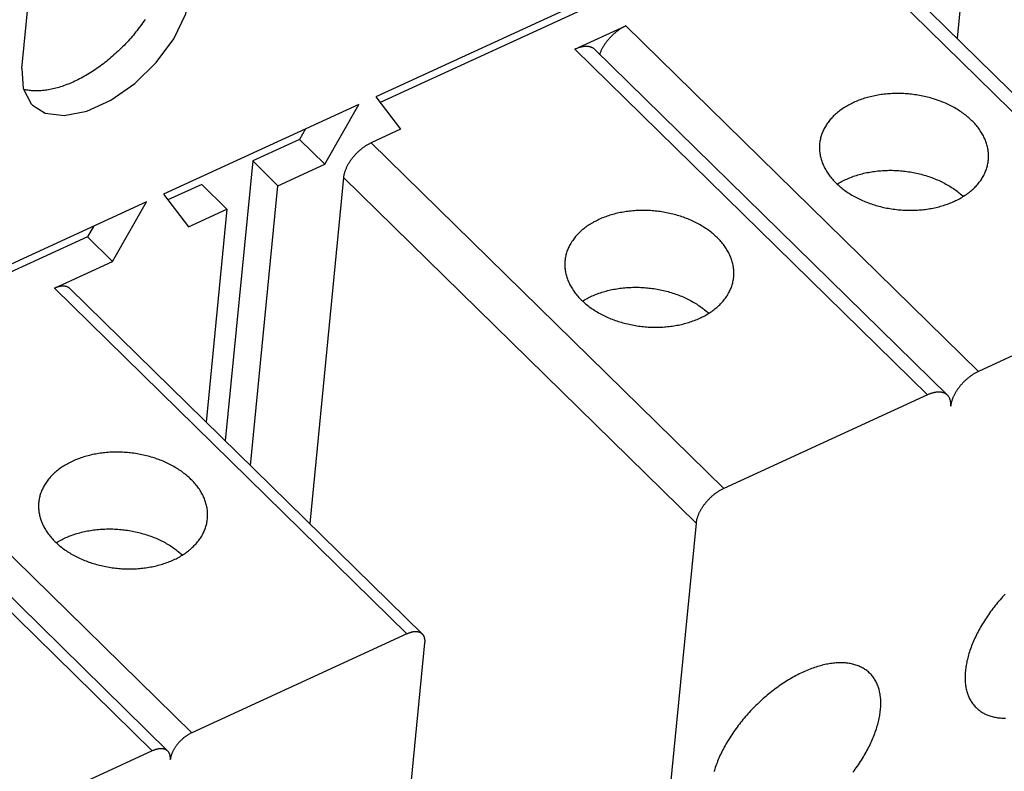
# Model space of a CAD drawing. Extents: x 0 to 594, y 0 to 420.
# Tile 121 of 131: x 543 to 553, y 125 to 132. Entities that reach past the tile are written whole.
import ezdxf

# ---------------------------------------------------------------- set-up
doc = ezdxf.new("R2010")
doc.units = 0
doc.header["$LTSCALE"] = 32.67
doc.layers.get('0').update_dxf_attribs({"linetype": 'CONTINUOUS'})

msp = doc.modelspace()

# ---------------------------------------------------------------- linework, layer by layer
at = {"color": 7, "linetype": 'CONTINUOUS'}
for p, q in [((543.3114, 131.6069), (543.7365, 135.9564)), ((552.3408, 133.9523), (552.1395, 131.8925)), ((550.9788, 133.327), (546.6524, 131.3406)), ((550.421, 132.9976), (546.6939, 131.2863)), ((548.5327, 131.7885), (549.0134, 132.0092)), ((546.6524, 131.3406), (546.8874, 131.0331)), ((546.4922, 131.2671), (544.6494, 130.421)), ((546.1721, 130.7047), (546.4922, 131.2671)), ((545.9909, 131.0369), (545.9344, 130.9376)), ((546.8874, 131.0331), (546.6099, 130.9057)), ((545.9344, 130.9376), (545.4909, 130.734)), ((545.9344, 130.9376), (546.1721, 130.7047)), ((545.4909, 130.734), (545.2327, 128.0925)), ((545.4909, 130.734), (545.7286, 130.501)), ((545.7286, 130.501), (546.1721, 130.7047)), ((546.3483, 130.5778), (546.0291, 127.312)), ((545.0102, 130.5133), (544.6909, 130.3667)), ((545.0102, 130.5133), (545.2479, 130.2803)), ((545.4704, 127.8595), (545.7286, 130.501)), ((544.6494, 130.421), (544.8845, 130.1135)), ((544.4892, 130.3474), (538.4002, 127.5518)), ((544.1692, 129.7851), (544.4892, 130.3474)), ((544.8845, 130.1135), (545.2479, 130.2803)), ((545.2479, 130.2803), (545.0514, 128.2702)), ((543.988, 130.1173), (543.9315, 130.018)), ((543.9315, 130.018), (538.4417, 127.4975)), ((543.9315, 130.018), (544.1692, 129.7851)), ((543.6196, 129.5328), (544.1692, 129.7851)), ((554.2625, 129.63), (552.341, 128.7478)), ((543.7658, 129.5303), (547.0934, 126.2689)), ((551.8603, 128.5271), (549.9375, 127.6443)), ((541.3623, 128.4267), (544.6899, 125.1653)), ((549.6759, 127.3164), (549.1941, 122.387)), ((546.9472, 126.2714), (544.9159, 125.3387)), ((546.6256, 121.1608), (547.1169, 126.1884)), ((544.5437, 125.1678), (542.5124, 124.2352))]:
    msp.add_line(p, q, dxfattribs=at)
at = {"color": 9, "linetype": 'CONTINUOUS'}
for p, q in [((550.9349, 132.8914), (554.2625, 129.63)), ((549.0134, 132.0092), (552.341, 128.7478)), ((548.5327, 131.7885), (551.8603, 128.5271)), ((546.6099, 130.9057), (549.9375, 127.6443)), ((546.3483, 130.5778), (549.6759, 127.3164)), ((543.6196, 129.5328), (546.9472, 126.2714)), ((541.5883, 128.6001), (544.9159, 125.3387)), ((541.2161, 128.4292), (544.5437, 125.1678))]:
    msp.add_line(p, q, dxfattribs=at)
at = {"color": 7, "linetype": 'CONTINUOUS'}
for points in [[(554.4518, 129.6262), (551.1236, 132.8882)], [(543.4125, 131.2606), (543.5336, 131.1863), (543.7129, 131.1624), (543.9256, 131.2039), (544.1529, 131.3075), (544.3773, 131.4651), (544.5801, 131.6636), (544.7459, 131.8883), (544.8607, 132.1217), (544.9138, 132.3426)], [(544.4754, 132.0701), (544.4653, 132.0551), (544.4549, 132.0401), (544.4443, 132.0252), (544.4335, 132.0103), (544.4225, 131.9955), (544.4113, 131.9808), (544.4, 131.9661), (544.3884, 131.9516), (544.3767, 131.9371), (544.3648, 131.9227), (544.3527, 131.9085), (544.3404, 131.8943), (544.328, 131.8803), (544.3154, 131.8663), (544.3027, 131.8525), (544.2898, 131.8388), (544.2768, 131.8252), (544.2636, 131.8118), (544.2503, 131.7985), (544.2368, 131.7854), (544.2233, 131.7724), (544.2096, 131.7596), (544.1957, 131.7469), (544.1818, 131.7344), (544.1678, 131.722), (544.1536, 131.7098), (544.1394, 131.6978), (544.1251, 131.686), (544.1106, 131.6744), (544.0961, 131.6629), (544.0815, 131.6517), (544.0669, 131.6406), (544.0522, 131.6298), (544.0374, 131.6191), (544.0225, 131.6087), (544.0076, 131.5985), (543.9927, 131.5884), (543.9777, 131.5786), (543.9627, 131.5691), (543.9476, 131.5597), (543.9325, 131.5506), (543.9174, 131.5417), (543.9023, 131.5331), (543.8872, 131.5246), (543.872, 131.5165), (543.8569, 131.5086), (543.8418, 131.5009), (543.8267, 131.4934), (543.8116, 131.4863), (543.7965, 131.4794), (543.7815, 131.4727), (543.7665, 131.4663), (543.7515, 131.4601), (543.7366, 131.4543), (543.7217, 131.4487), (543.7069, 131.4433), (543.6921, 131.4383), (543.6774, 131.4335), (543.6628, 131.4289), (543.6482, 131.4247), (543.6337, 131.4207), (543.6193, 131.417), (543.605, 131.4136), (543.5908, 131.4105), (543.5767, 131.4076), (543.5627, 131.4051), (543.5488, 131.4028), (543.5351, 131.4008), (543.5214, 131.3991), (543.5079, 131.3977), (543.4945, 131.3965), (543.4812, 131.3957), (543.4681, 131.3951), (543.4551, 131.3948), (543.4423, 131.3948), (543.4296, 131.3951), (543.4171, 131.3957), (543.4047, 131.3966), (543.3925, 131.3978), (543.3805, 131.3992), (543.3687, 131.4009), (543.357, 131.403), (543.3455, 131.4053), (543.3342, 131.4078), (543.3281, 131.4094)], [(549.0134, 132.0092), (549.0075, 132.0064), (549.0016, 132.0035), (548.9957, 132.0005), (548.9898, 131.9973), (548.9838, 131.9941), (548.9779, 131.9907), (548.972, 131.9871), (548.9661, 131.9835), (548.9603, 131.9797), (548.9544, 131.9759), (548.9486, 131.9719), (548.9427, 131.9678), (548.937, 131.9636), (548.9312, 131.9593), (548.9255, 131.9549), (548.9198, 131.9504), (548.9142, 131.9458), (548.9086, 131.9411), (548.9031, 131.9364), (548.8976, 131.9315), (548.8922, 131.9266), (548.8868, 131.9215), (548.8815, 131.9164), (548.8763, 131.9112), (548.8712, 131.906), (548.8661, 131.9007), (548.8611, 131.8953), (548.8561, 131.8898), (548.8513, 131.8843), (548.8465, 131.8788), (548.8418, 131.8731), (548.8372, 131.8675), (548.8328, 131.8618), (548.8284, 131.856), (548.8241, 131.8502), (548.8199, 131.8444), (548.8158, 131.8385), (548.8118, 131.8326), (548.8079, 131.8267), (548.8041, 131.8208), (548.8005, 131.8148), (548.7969, 131.8089), (548.7935, 131.8029), (548.7902, 131.7969), (548.787, 131.7909), (548.784, 131.785), (548.7811, 131.779), (548.7783, 131.773), (548.7756, 131.767), (548.773, 131.7611), (548.7706, 131.7552), (548.7683, 131.7493), (548.7662, 131.7434), (548.7657, 131.7419)], [(548.7215, 131.7853), (548.7202, 131.7865), (548.7172, 131.7892), (548.714, 131.7918), (548.7107, 131.7943), (548.7073, 131.7966), (548.7038, 131.7988), (548.7002, 131.8009), (548.6965, 131.8028), (548.6926, 131.8046), (548.6886, 131.8063), (548.6846, 131.8078), (548.6804, 131.8091), (548.6761, 131.8104), (548.6717, 131.8114), (548.6672, 131.8124), (548.6627, 131.8132), (548.658, 131.8138), (548.6533, 131.8143), (548.6484, 131.8146), (548.6435, 131.8148), (548.6385, 131.8149), (548.6334, 131.8148), (548.6283, 131.8146), (548.6231, 131.8142), (548.6178, 131.8136), (548.6125, 131.813), (548.607, 131.8121), (548.6016, 131.8112), (548.5961, 131.8101), (548.5905, 131.8088), (548.5849, 131.8074), (548.5792, 131.8058), (548.5735, 131.8042), (548.5678, 131.8023), (548.562, 131.8004), (548.5562, 131.7983), (548.5503, 131.796), (548.5445, 131.7937), (548.5386, 131.7911), (548.5327, 131.7885)], [(552.0794, 128.42), (552.0799, 128.4254), (552.0802, 128.4307), (552.0803, 128.4359), (552.0803, 128.4411), (552.0802, 128.4462), (552.0799, 128.4511), (552.0795, 128.4561), (552.0789, 128.4609), (552.0781, 128.4656), (552.0772, 128.4702), (552.0762, 128.4747), (552.075, 128.4792), (552.0737, 128.4835), (552.0722, 128.4877), (552.0706, 128.4918), (552.0688, 128.4958), (552.0669, 128.4996), (552.0648, 128.5034), (552.0627, 128.507), (552.0603, 128.5105), (552.0579, 128.5139), (552.0552, 128.5172), (552.0525, 128.5203), (552.0496, 128.5233), (548.7215, 131.7853)], [(543.3114, 131.6069), (543.3241, 131.417), (543.4006, 131.273), (543.4125, 131.2606)], [(552.2796, 131.1142), (552.2704, 131.1231), (552.2609, 131.1318), (552.2512, 131.1405), (552.2413, 131.149), (552.2312, 131.1574), (552.2208, 131.1657), (552.2103, 131.1738), (552.1995, 131.1819), (552.1885, 131.1898), (552.1774, 131.1975), (552.166, 131.2051), (552.1544, 131.2126), (552.1427, 131.2199), (552.1307, 131.2271), (552.1186, 131.2342), (552.1063, 131.241), (552.0938, 131.2478), (552.0812, 131.2544), (552.0684, 131.2608), (552.0554, 131.267), (552.0423, 131.2731), (552.0291, 131.279), (552.0156, 131.2848), (552.0021, 131.2904), (551.9884, 131.2958), (551.9746, 131.301), (551.9607, 131.3061), (551.9467, 131.311), (551.9325, 131.3157), (551.9182, 131.3202), (551.9039, 131.3245), (551.8894, 131.3287), (551.8748, 131.3326), (551.8602, 131.3364), (551.8455, 131.34), (551.8307, 131.3434), (551.8158, 131.3466), (551.8009, 131.3496), (551.7859, 131.3524), (551.7708, 131.355), (551.7557, 131.3574), (551.7406, 131.3597), (551.7254, 131.3617), (551.7102, 131.3635), (551.695, 131.3652), (551.6797, 131.3666), (551.6644, 131.3678), (551.6491, 131.3688), (551.6339, 131.3697), (551.6186, 131.3703), (551.6033, 131.3707), (551.588, 131.3709), (551.5728, 131.371), (551.5576, 131.3708), (551.5424, 131.3704), (551.5272, 131.3698), (551.5121, 131.369), (551.497, 131.368), (551.482, 131.3668), (551.4671, 131.3654), (551.4522, 131.3638), (551.4373, 131.3621), (551.4226, 131.3601), (551.4079, 131.3579), (551.3933, 131.3555), (551.3788, 131.3529), (551.3644, 131.3501), (551.3501, 131.3472), (551.3359, 131.344), (551.3218, 131.3406), (551.3079, 131.3371), (551.294, 131.3333), (551.2803, 131.3294), (551.2667, 131.3253), (551.2532, 131.321), (551.2399, 131.3165), (551.2267, 131.3118), (551.2137, 131.307), (551.2009, 131.302), (551.1882, 131.2968), (551.1756, 131.2914), (551.1633, 131.2858), (551.1511, 131.2801), (551.1391, 131.2742), (551.1272, 131.2682), (551.1156, 131.2619), (551.1042, 131.2556), (551.0929, 131.249), (551.0819, 131.2423), (551.071, 131.2354), (551.0604, 131.2284), (551.0499, 131.2213), (551.0397, 131.214), (551.0297, 131.2065), (551.02, 131.1989), (551.0104, 131.1912), (551.0011, 131.1833), (550.992, 131.1753), (550.9832, 131.1672), (550.9746, 131.1589), (550.9663, 131.1506), (550.9581, 131.142), (550.9503, 131.1334), (550.9427, 131.1247), (550.9353, 131.1158), (550.9282, 131.1069), (550.9214, 131.0978), (550.9148, 131.0886), (550.9085, 131.0794), (550.9025, 131.07), (550.8967, 131.0606), (550.8912, 131.051), (550.886, 131.0414), (550.8811, 131.0317), (550.8764, 131.0219), (550.872, 131.0121), (550.8679, 131.0021), (550.8641, 130.9921), (550.8606, 130.9821), (550.8573, 130.972), (550.8544, 130.9618), (550.8517, 130.9516), (550.8493, 130.9413), (550.8472, 130.931), (550.8454, 130.9206), (550.8439, 130.9102), (550.8426, 130.8998), (550.8424, 130.8977)], [(552.4349, 130.7421), (552.4356, 130.7505), (552.4362, 130.761), (552.4366, 130.7715), (552.4366, 130.782), (552.4364, 130.7926), (552.4359, 130.8031), (552.435, 130.8137), (552.4339, 130.8242), (552.4325, 130.8348), (552.4308, 130.8453), (552.4288, 130.8559), (552.4265, 130.8664), (552.424, 130.8769), (552.4211, 130.8874), (552.418, 130.8979), (552.4145, 130.9083), (552.4108, 130.9187), (552.4068, 130.9291), (552.4025, 130.9394), (552.398, 130.9497), (552.3931, 130.9599), (552.388, 130.9701), (552.3826, 130.9802), (552.377, 130.9903), (552.371, 131.0003), (552.3648, 131.0102), (552.3584, 131.0201), (552.3516, 131.0299), (552.3446, 131.0396), (552.3374, 131.0493), (552.3299, 131.0588), (552.3221, 131.0683), (552.3141, 131.0777), (552.3058, 131.0869), (552.2973, 131.0961), (552.2886, 131.1052), (552.2796, 131.1142)], [(546.6099, 130.9057), (546.604, 130.9029), (546.5981, 130.9), (546.5922, 130.897), (546.5862, 130.8938), (546.5803, 130.8905), (546.5744, 130.8871), (546.5685, 130.8836), (546.5626, 130.88), (546.5567, 130.8762), (546.5509, 130.8723), (546.545, 130.8684), (546.5392, 130.8643), (546.5334, 130.8601), (546.5277, 130.8558), (546.522, 130.8514), (546.5163, 130.8469), (546.5107, 130.8423), (546.5051, 130.8376), (546.4996, 130.8328), (546.4941, 130.828), (546.4887, 130.823), (546.4833, 130.818), (546.478, 130.8129), (546.4728, 130.8077), (546.4676, 130.8025), (546.4625, 130.7971), (546.4575, 130.7918), (546.4526, 130.7863), (546.4477, 130.7808), (546.443, 130.7752), (546.4383, 130.7696), (546.4337, 130.7639), (546.4292, 130.7582), (546.4248, 130.7525), (546.4205, 130.7467), (546.4163, 130.7409), (546.4122, 130.735), (546.4082, 130.7291), (546.4044, 130.7232), (546.4006, 130.7173), (546.3969, 130.7113), (546.3934, 130.7053), (546.39, 130.6994), (546.3867, 130.6934), (546.3835, 130.6874), (546.3804, 130.6814), (546.3775, 130.6754), (546.3747, 130.6695), (546.372, 130.6635), (546.3695, 130.6576), (546.3671, 130.6516), (546.3648, 130.6457), (546.3627, 130.6398), (546.3606, 130.634), (546.3588, 130.6282), (546.357, 130.6224), (546.3555, 130.6166), (546.354, 130.6109), (546.3527, 130.6053), (546.3515, 130.5997), (546.3505, 130.5941), (546.3496, 130.5886), (546.3489, 130.5832), (546.3483, 130.5778)], [(550.8424, 130.8977), (550.8417, 130.8893), (550.8411, 130.8788), (550.8407, 130.8683), (550.8407, 130.8578), (550.8409, 130.8473), (550.8414, 130.8367), (550.8423, 130.8262), (550.8434, 130.8156), (550.8448, 130.8051), (550.8465, 130.7945), (550.8485, 130.784), (550.8508, 130.7734), (550.8533, 130.7629), (550.8562, 130.7524), (550.8593, 130.742), (550.8628, 130.7315), (550.8665, 130.7211), (550.8705, 130.7108), (550.8747, 130.7004), (550.8793, 130.6902), (550.8841, 130.6799), (550.8893, 130.6697), (550.8947, 130.6596), (550.9003, 130.6495), (550.9062, 130.6395), (550.9125, 130.6296), (550.9189, 130.6197), (550.9257, 130.6099), (550.9327, 130.6002), (550.9399, 130.5906), (550.9474, 130.581), (550.9552, 130.5715), (550.9632, 130.5622), (550.9715, 130.5529), (550.98, 130.5437), (550.9887, 130.5346), (550.9977, 130.5256)], [(550.9977, 130.5256), (551.0069, 130.5168), (551.0164, 130.508), (551.0261, 130.4994), (551.036, 130.4908), (551.0461, 130.4824), (551.0564, 130.4741), (551.067, 130.466), (551.0778, 130.458), (551.0888, 130.4501), (551.0999, 130.4423), (551.1113, 130.4347), (551.1229, 130.4272), (551.1346, 130.4199), (551.1466, 130.4127), (551.1587, 130.4057), (551.171, 130.3988), (551.1835, 130.392), (551.1961, 130.3855), (551.2089, 130.3791), (551.2219, 130.3728), (551.235, 130.3667), (551.2482, 130.3608), (551.2616, 130.355), (551.2752, 130.3495), (551.2889, 130.344), (551.3027, 130.3388), (551.3166, 130.3338), (551.3306, 130.3289), (551.3448, 130.3242), (551.3591, 130.3197), (551.3734, 130.3153), (551.3879, 130.3112), (551.4024, 130.3072), (551.4171, 130.3034), (551.4318, 130.2998), (551.4466, 130.2964), (551.4615, 130.2932), (551.4764, 130.2902), (551.4914, 130.2874), (551.5065, 130.2848), (551.5216, 130.2824), (551.5367, 130.2802), (551.5519, 130.2781), (551.5671, 130.2763), (551.5823, 130.2747), (551.5976, 130.2732), (551.6129, 130.272), (551.6281, 130.271), (551.6434, 130.2702), (551.6587, 130.2695), (551.674, 130.2691), (551.6893, 130.2689), (551.7045, 130.2689), (551.7197, 130.269), (551.7349, 130.2694), (551.7501, 130.27), (551.7652, 130.2708), (551.7803, 130.2718), (551.7953, 130.273), (551.8102, 130.2744), (551.8251, 130.276), (551.84, 130.2778), (551.8547, 130.2798), (551.8694, 130.282), (551.884, 130.2843), (551.8985, 130.2869), (551.9129, 130.2897), (551.9272, 130.2927), (551.9414, 130.2958), (551.9555, 130.2992), (551.9694, 130.3028), (551.9833, 130.3065), (551.997, 130.3104), (552.0106, 130.3145), (552.0241, 130.3188), (552.0374, 130.3233), (552.0505, 130.328), (552.0636, 130.3328), (552.0764, 130.3379), (552.0891, 130.3431), (552.1017, 130.3484), (552.114, 130.354), (552.1262, 130.3597), (552.1382, 130.3656), (552.15, 130.3717), (552.1617, 130.3779), (552.1731, 130.3843), (552.1844, 130.3908), (552.1954, 130.3975), (552.2063, 130.4044), (552.2169, 130.4114), (552.2274, 130.4185), (552.2376, 130.4259), (552.2476, 130.4333), (552.2573, 130.4409), (552.2669, 130.4486), (552.2762, 130.4565), (552.2853, 130.4645), (552.2941, 130.4726), (552.3027, 130.4809), (552.311, 130.4893), (552.3192, 130.4978), (552.327, 130.5064), (552.3346, 130.5151), (552.342, 130.524), (552.3491, 130.533), (552.3559, 130.542), (552.3625, 130.5512), (552.3688, 130.5604), (552.3748, 130.5698), (552.3806, 130.5793), (552.3861, 130.5888), (552.3913, 130.5984), (552.3962, 130.6081), (552.4009, 130.6179), (552.4053, 130.6278), (552.4094, 130.6377), (552.4132, 130.6477), (552.4167, 130.6578), (552.42, 130.6679), (552.4229, 130.678), (552.4256, 130.6883), (552.428, 130.6985), (552.4301, 130.7089), (552.4319, 130.7192), (552.4334, 130.7296), (552.4346, 130.74), (552.4349, 130.7421)], [(551.0082, 130.5156), (551.0161, 130.5205), (551.0273, 130.5272), (551.0387, 130.5337), (551.0503, 130.54), (551.0621, 130.5462), (551.0741, 130.5522), (551.0863, 130.5581), (551.0986, 130.5637), (551.1112, 130.5692), (551.1239, 130.5745), (551.1367, 130.5797), (551.1497, 130.5846), (551.1629, 130.5894), (551.1762, 130.594), (551.1897, 130.5984), (551.2033, 130.6027), (551.2171, 130.6067), (551.231, 130.6105), (551.245, 130.6142), (551.2591, 130.6177), (551.2733, 130.6209), (551.2877, 130.624), (551.3021, 130.6269), (551.3167, 130.6296), (551.3313, 130.632), (551.3461, 130.6343), (551.3609, 130.6364), (551.3758, 130.6383), (551.3907, 130.64), (551.4057, 130.6414), (551.4208, 130.6427), (551.436, 130.6438), (551.4512, 130.6446), (551.4664, 130.6453), (551.4817, 130.6458), (551.497, 130.646), (551.5123, 130.6461), (551.5277, 130.6459), (551.543, 130.6455), (551.5584, 130.645), (551.5738, 130.6442), (551.5892, 130.6432), (551.6045, 130.642), (551.6199, 130.6407), (551.6352, 130.6391), (551.6505, 130.6373), (551.6658, 130.6353), (551.6811, 130.6331), (551.6963, 130.6307), (551.7114, 130.6281), (551.7265, 130.6253), (551.7416, 130.6224), (551.7566, 130.6192), (551.7715, 130.6158), (551.7863, 130.6122), (551.801, 130.6085), (551.8157, 130.6045), (551.8303, 130.6004), (551.8448, 130.5961), (551.8591, 130.5916), (551.8734, 130.5869), (551.8875, 130.582), (551.9016, 130.5769), (551.9155, 130.5717), (551.9293, 130.5663), (551.9429, 130.5607), (551.9564, 130.5549), (551.9698, 130.549), (551.983, 130.5429), (551.996, 130.5366), (552.0089, 130.5302), (552.0217, 130.5236), (552.0342, 130.5168), (552.0466, 130.5099), (552.0588, 130.5028), (552.0709, 130.4956), (552.0827, 130.4882), (552.0944, 130.4807), (552.1058, 130.4731), (552.1171, 130.4653), (552.1281, 130.4573), (552.139, 130.4493), (552.1496, 130.4411), (552.16, 130.4327), (552.1702, 130.4243), (552.1802, 130.4157), (552.1899, 130.407), (552.1983, 130.3993)], [(549.8761, 130.0107), (549.8668, 130.0195), (549.8574, 130.0283), (549.8477, 130.0369), (549.8378, 130.0455), (549.8277, 130.0539), (549.8173, 130.0621), (549.8067, 130.0703), (549.796, 130.0783), (549.785, 130.0862), (549.7738, 130.094), (549.7624, 130.1016), (549.7509, 130.1091), (549.7391, 130.1164), (549.7272, 130.1236), (549.7151, 130.1306), (549.7028, 130.1375), (549.6903, 130.1442), (549.6776, 130.1508), (549.6648, 130.1572), (549.6519, 130.1635), (549.6388, 130.1696), (549.6255, 130.1755), (549.6121, 130.1813), (549.5986, 130.1868), (549.5849, 130.1922), (549.5711, 130.1975), (549.5572, 130.2025), (549.5431, 130.2074), (549.529, 130.2121), (549.5147, 130.2166), (549.5003, 130.221), (549.4859, 130.2251), (549.4713, 130.2291), (549.4567, 130.2329), (549.4419, 130.2365), (549.4271, 130.2398), (549.4123, 130.243), (549.3973, 130.2461), (549.3823, 130.2489), (549.3673, 130.2515), (549.3522, 130.2539), (549.337, 130.2561), (549.3219, 130.2582), (549.3067, 130.26), (549.2914, 130.2616), (549.2762, 130.2631), (549.2609, 130.2643), (549.2456, 130.2653), (549.2303, 130.2661), (549.215, 130.2668), (549.1998, 130.2672), (549.1845, 130.2674), (549.1693, 130.2674), (549.154, 130.2672), (549.1388, 130.2669), (549.1237, 130.2663), (549.1086, 130.2655), (549.0935, 130.2645), (549.0785, 130.2633), (549.0635, 130.2619), (549.0486, 130.2603), (549.0338, 130.2585), (549.019, 130.2565), (549.0044, 130.2543), (548.9898, 130.252), (548.9753, 130.2494), (548.9609, 130.2466), (548.9466, 130.2436), (548.9324, 130.2405), (548.9183, 130.2371), (548.9043, 130.2335), (548.8905, 130.2298), (548.8767, 130.2259), (548.8631, 130.2218), (548.8497, 130.2175), (548.8364, 130.213), (548.8232, 130.2083), (548.8102, 130.2035), (548.7973, 130.1984), (548.7846, 130.1932), (548.7721, 130.1878), (548.7597, 130.1823), (548.7475, 130.1766), (548.7355, 130.1707), (548.7237, 130.1646), (548.7121, 130.1584), (548.7006, 130.152), (548.6894, 130.1455), (548.6783, 130.1388), (548.6675, 130.1319), (548.6568, 130.1249), (548.6464, 130.1177), (548.6362, 130.1104), (548.6262, 130.103), (548.6164, 130.0954), (548.6069, 130.0877), (548.5976, 130.0798), (548.5885, 130.0718), (548.5797, 130.0637), (548.5711, 130.0554), (548.5627, 130.047), (548.5546, 130.0385), (548.5467, 130.0299), (548.5391, 130.0212), (548.5318, 130.0123), (548.5247, 130.0033), (548.5179, 129.9943), (548.5113, 129.9851), (548.505, 129.9758), (548.499, 129.9665), (548.4932, 129.957), (548.4877, 129.9475), (548.4825, 129.9379), (548.4775, 129.9282), (548.4729, 129.9184), (548.4685, 129.9085), (548.4644, 129.8986), (548.4606, 129.8886), (548.457, 129.8785), (548.4538, 129.8684), (548.4508, 129.8582), (548.4481, 129.848), (548.4458, 129.8377), (548.4437, 129.8274), (548.4418, 129.8171), (548.4403, 129.8067), (548.4391, 129.7962), (548.4389, 129.7942)], [(550.0313, 129.6386), (550.032, 129.647), (550.0327, 129.6575), (550.033, 129.668), (550.0331, 129.6785), (550.0328, 129.689), (550.0323, 129.6996), (550.0315, 129.7101), (550.0304, 129.7207), (550.029, 129.7312), (550.0273, 129.7418), (550.0253, 129.7523), (550.023, 129.7629), (550.0204, 129.7734), (550.0176, 129.7839), (550.0144, 129.7943), (550.011, 129.8048), (550.0073, 129.8152), (550.0033, 129.8255), (549.999, 129.8358), (549.9944, 129.8461), (549.9896, 129.8564), (549.9845, 129.8666), (549.9791, 129.8767), (549.9734, 129.8868), (549.9675, 129.8968), (549.9613, 129.9067), (549.9548, 129.9166), (549.9481, 129.9264), (549.9411, 129.9361), (549.9338, 129.9457), (549.9263, 129.9553), (549.9186, 129.9648), (549.9106, 129.9741), (549.9023, 129.9834), (549.8938, 129.9926), (549.885, 130.0017), (549.8761, 130.0107)], [(548.4389, 129.7942), (548.4382, 129.7858), (548.4375, 129.7753), (548.4372, 129.7648), (548.4371, 129.7543), (548.4374, 129.7437), (548.4379, 129.7332), (548.4387, 129.7226), (548.4398, 129.7121), (548.4412, 129.7015), (548.4429, 129.691), (548.4449, 129.6804), (548.4472, 129.6699), (548.4498, 129.6594), (548.4526, 129.6489), (548.4558, 129.6384), (548.4592, 129.628), (548.4629, 129.6176), (548.4669, 129.6072), (548.4712, 129.5969), (548.4758, 129.5866), (548.4806, 129.5764), (548.4857, 129.5662), (548.4911, 129.5561), (548.4968, 129.546), (548.5027, 129.536), (548.5089, 129.5261), (548.5154, 129.5162), (548.5221, 129.5064), (548.5291, 129.4967), (548.5364, 129.487), (548.5439, 129.4775), (548.5516, 129.468), (548.5597, 129.4586), (548.5679, 129.4494), (548.5764, 129.4402), (548.5852, 129.4311), (548.5942, 129.4221)], [(548.5942, 129.4221), (548.6034, 129.4132), (548.6128, 129.4045), (548.6225, 129.3958), (548.6324, 129.3873), (548.6426, 129.3789), (548.6529, 129.3706), (548.6635, 129.3625), (548.6742, 129.3544), (548.6852, 129.3465), (548.6964, 129.3388), (548.7078, 129.3312), (548.7193, 129.3237), (548.7311, 129.3164), (548.743, 129.3092), (548.7552, 129.3021), (548.7675, 129.2952), (548.7799, 129.2885), (548.7926, 129.2819), (548.8054, 129.2755), (548.8183, 129.2693), (548.8314, 129.2632), (548.8447, 129.2573), (548.8581, 129.2515), (548.8716, 129.2459), (548.8853, 129.2405), (548.8991, 129.2353), (548.9131, 129.2302), (548.9271, 129.2253), (548.9413, 129.2206), (548.9555, 129.2161), (548.9699, 129.2118), (548.9843, 129.2076), (548.9989, 129.2037), (549.0135, 129.1999), (549.0283, 129.1963), (549.0431, 129.1929), (549.0579, 129.1897), (549.0729, 129.1867), (549.0879, 129.1839), (549.1029, 129.1813), (549.118, 129.1788), (549.1332, 129.1766), (549.1484, 129.1746), (549.1636, 129.1728), (549.1788, 129.1711), (549.1941, 129.1697), (549.2093, 129.1685), (549.2246, 129.1674), (549.2399, 129.1666), (549.2552, 129.166), (549.2705, 129.1656), (549.2857, 129.1653), (549.301, 129.1653), (549.3162, 129.1655), (549.3314, 129.1659), (549.3465, 129.1665), (549.3617, 129.1673), (549.3767, 129.1683), (549.3917, 129.1695), (549.4067, 129.1709), (549.4216, 129.1724), (549.4364, 129.1742), (549.4512, 129.1762), (549.4658, 129.1784), (549.4804, 129.1808), (549.4949, 129.1834), (549.5093, 129.1862), (549.5236, 129.1891), (549.5378, 129.1923), (549.5519, 129.1957), (549.5659, 129.1992), (549.5798, 129.203), (549.5935, 129.2069), (549.6071, 129.211), (549.6205, 129.2153), (549.6338, 129.2198), (549.647, 129.2245), (549.66, 129.2293), (549.6729, 129.2343), (549.6856, 129.2395), (549.6981, 129.2449), (549.7105, 129.2505), (549.7227, 129.2562), (549.7347, 129.2621), (549.7465, 129.2681), (549.7581, 129.2744), (549.7696, 129.2807), (549.7808, 129.2873), (549.7919, 129.294), (549.8027, 129.3008), (549.8134, 129.3079), (549.8238, 129.315), (549.834, 129.3223), (549.844, 129.3298), (549.8538, 129.3374), (549.8633, 129.3451), (549.8726, 129.353), (549.8817, 129.361), (549.8906, 129.3691), (549.8992, 129.3774), (549.9075, 129.3857), (549.9156, 129.3942), (549.9235, 129.4029), (549.9311, 129.4116), (549.9384, 129.4205), (549.9455, 129.4294), (549.9524, 129.4385), (549.9589, 129.4476), (549.9652, 129.4569), (549.9713, 129.4663), (549.977, 129.4757), (549.9825, 129.4853), (549.9877, 129.4949), (549.9927, 129.5046), (549.9973, 129.5144), (550.0017, 129.5242), (550.0058, 129.5342), (550.0096, 129.5442), (550.0132, 129.5542), (550.0164, 129.5643), (550.0194, 129.5745), (550.0221, 129.5847), (550.0245, 129.595), (550.0266, 129.6053), (550.0284, 129.6157), (550.0299, 129.6261), (550.0311, 129.6365), (550.0313, 129.6386)], [(543.7658, 129.5303), (543.7644, 129.5316), (543.7619, 129.5338), (543.7593, 129.5359), (543.7566, 129.5379), (543.7538, 129.5397), (543.751, 129.5415), (543.748, 129.5431), (543.7449, 129.5446), (543.7417, 129.546), (543.7384, 129.5473), (543.735, 129.5484), (543.7316, 129.5494), (543.7281, 129.5503), (543.7244, 129.5511), (543.7207, 129.5518), (543.717, 129.5523), (543.7131, 129.5527), (543.7092, 129.553), (543.7052, 129.5532), (543.7011, 129.5532), (543.697, 129.5531), (543.6928, 129.5529), (543.6885, 129.5526), (543.6842, 129.5521), (543.6799, 129.5515), (543.6755, 129.5508), (543.671, 129.5499), (543.6665, 129.549), (543.662, 129.5479), (543.6574, 129.5467), (543.6527, 129.5454), (543.6481, 129.5439), (543.6434, 129.5423), (543.6387, 129.5407), (543.634, 129.5389), (543.6292, 129.5369), (543.6244, 129.5349), (543.6196, 129.5328)], [(548.6046, 129.4121), (548.6125, 129.417), (548.6237, 129.4236), (548.6352, 129.4301), (548.6468, 129.4365), (548.6586, 129.4427), (548.6706, 129.4487), (548.6827, 129.4545), (548.6951, 129.4602), (548.7076, 129.4657), (548.7203, 129.471), (548.7332, 129.4762), (548.7462, 129.4811), (548.7594, 129.4859), (548.7727, 129.4905), (548.7862, 129.4949), (548.7998, 129.4991), (548.8135, 129.5032), (548.8274, 129.507), (548.8414, 129.5107), (548.8555, 129.5141), (548.8698, 129.5174), (548.8841, 129.5205), (548.8986, 129.5234), (548.9131, 129.526), (548.9278, 129.5285), (548.9425, 129.5308), (548.9573, 129.5329), (548.9722, 129.5347), (548.9872, 129.5364), (549.0022, 129.5379), (549.0173, 129.5392), (549.0324, 129.5402), (549.0476, 129.5411), (549.0629, 129.5418), (549.0781, 129.5422), (549.0934, 129.5425), (549.1088, 129.5425), (549.1241, 129.5424), (549.1395, 129.542), (549.1549, 129.5414), (549.1703, 129.5407), (549.1856, 129.5397), (549.201, 129.5385), (549.2164, 129.5371), (549.2317, 129.5355), (549.247, 129.5338), (549.2623, 129.5318), (549.2775, 129.5296), (549.2927, 129.5272), (549.3079, 129.5246), (549.323, 129.5218), (549.338, 129.5188), (549.353, 129.5157), (549.3679, 129.5123), (549.3828, 129.5087), (549.3975, 129.505), (549.4122, 129.501), (549.4267, 129.4969), (549.4412, 129.4925), (549.4556, 129.488), (549.4698, 129.4833), (549.484, 129.4784), (549.498, 129.4734), (549.5119, 129.4681), (549.5257, 129.4627), (549.5394, 129.4571), (549.5529, 129.4514), (549.5662, 129.4454), (549.5794, 129.4393), (549.5925, 129.4331), (549.6054, 129.4266), (549.6181, 129.42), (549.6307, 129.4133), (549.6431, 129.4064), (549.6553, 129.3993), (549.6673, 129.3921), (549.6792, 129.3847), (549.6908, 129.3772), (549.7023, 129.3695), (549.7135, 129.3617), (549.7246, 129.3538), (549.7354, 129.3457), (549.7461, 129.3375), (549.7565, 129.3292), (549.7667, 129.3207), (549.7767, 129.3122), (549.7864, 129.3035), (549.7947, 129.2958)], [(552.341, 128.7478), (552.335, 128.745), (552.329, 128.742), (552.323, 128.7389), (552.317, 128.7357), (552.311, 128.7324), (552.305, 128.7289), (552.299, 128.7253), (552.293, 128.7216), (552.287, 128.7178), (552.2811, 128.7138), (552.2751, 128.7098), (552.2692, 128.7056), (552.2634, 128.7013), (552.2575, 128.6969), (552.2518, 128.6924), (552.246, 128.6879), (552.2403, 128.6832), (552.2346, 128.6784), (552.229, 128.6735), (552.2235, 128.6685), (552.218, 128.6635), (552.2126, 128.6583), (552.2072, 128.6531), (552.2019, 128.6478), (552.1967, 128.6425), (552.1916, 128.637), (552.1865, 128.6315), (552.1816, 128.626), (552.1767, 128.6204), (552.1719, 128.6147), (552.1672, 128.609), (552.1626, 128.6032), (552.158, 128.5973), (552.1536, 128.5915), (552.1493, 128.5856), (552.1451, 128.5796), (552.141, 128.5737), (552.137, 128.5677), (552.1332, 128.5617), (552.1294, 128.5556), (552.1258, 128.5496), (552.1223, 128.5435), (552.1189, 128.5374), (552.1156, 128.5313), (552.1125, 128.5253), (552.1094, 128.5192), (552.1066, 128.5131), (552.1038, 128.507), (552.1012, 128.501), (552.0987, 128.495), (552.0964, 128.489), (552.0942, 128.483), (552.0921, 128.477), (552.0902, 128.4711), (552.0884, 128.4652), (552.0868, 128.4594), (552.0853, 128.4536), (552.0839, 128.4479), (552.0827, 128.4422), (552.0817, 128.4365), (552.0808, 128.4309), (552.08, 128.4254), (552.0794, 128.42)], [(552.0491, 128.5239), (552.0466, 128.5262), (552.0435, 128.5289), (552.0402, 128.5315), (552.0369, 128.5339), (552.0333, 128.5363), (552.0297, 128.5384), (552.026, 128.5405), (552.0221, 128.5424), (552.0181, 128.5441), (552.014, 128.5457), (552.0099, 128.5471), (552.0055, 128.5484), (552.0011, 128.5496), (551.9966, 128.5506), (551.992, 128.5515), (551.9873, 128.5522), (551.9825, 128.5527), (551.9777, 128.5531), (551.9727, 128.5534), (551.9676, 128.5535), (551.9625, 128.5534), (551.9573, 128.5532), (551.952, 128.5529), (551.9467, 128.5524), (551.9413, 128.5517), (551.9358, 128.5509), (551.9302, 128.55), (551.9246, 128.5488), (551.919, 128.5476), (551.9133, 128.5462), (551.9075, 128.5446), (551.9017, 128.5429), (551.8959, 128.5411), (551.89, 128.5391), (551.8842, 128.537), (551.8782, 128.5347), (551.8723, 128.5323), (551.8663, 128.5298), (551.8603, 128.5271)], [(544.9087, 127.73), (544.8995, 127.7389), (544.8901, 127.7477), (544.8804, 127.7563), (544.8705, 127.7648), (544.8603, 127.7732), (544.85, 127.7815), (544.8394, 127.7897), (544.8287, 127.7977), (544.8177, 127.8056), (544.8065, 127.8133), (544.7951, 127.821), (544.7836, 127.8284), (544.7718, 127.8358), (544.7599, 127.843), (544.7477, 127.85), (544.7354, 127.8569), (544.723, 127.8636), (544.7103, 127.8702), (544.6975, 127.8766), (544.6846, 127.8829), (544.6715, 127.8889), (544.6582, 127.8949), (544.6448, 127.9006), (544.6313, 127.9062), (544.6176, 127.9116), (544.6038, 127.9168), (544.5899, 127.9219), (544.5758, 127.9268), (544.5617, 127.9315), (544.5474, 127.936), (544.533, 127.9403), (544.5186, 127.9445), (544.504, 127.9485), (544.4894, 127.9522), (544.4746, 127.9558), (544.4598, 127.9592), (544.445, 127.9624), (544.43, 127.9654), (544.415, 127.9682), (544.4, 127.9709), (544.3849, 127.9733), (544.3697, 127.9755), (544.3546, 127.9775), (544.3393, 127.9794), (544.3241, 127.981), (544.3088, 127.9824), (544.2936, 127.9837), (544.2783, 127.9847), (544.263, 127.9855), (544.2477, 127.9861), (544.2324, 127.9866), (544.2172, 127.9868), (544.2019, 127.9868), (544.1867, 127.9866), (544.1715, 127.9862), (544.1564, 127.9856), (544.1412, 127.9849), (544.1262, 127.9839), (544.1112, 127.9827), (544.0962, 127.9813), (544.0813, 127.9797), (544.0665, 127.9779), (544.0517, 127.9759), (544.0371, 127.9737), (544.0225, 127.9713), (544.008, 127.9687), (543.9936, 127.966), (543.9793, 127.963), (543.9651, 127.9598), (543.951, 127.9565), (543.937, 127.9529), (543.9231, 127.9492), (543.9094, 127.9452), (543.8958, 127.9411), (543.8824, 127.9368), (543.8691, 127.9323), (543.8559, 127.9277), (543.8429, 127.9228), (543.83, 127.9178), (543.8173, 127.9126), (543.8048, 127.9072), (543.7924, 127.9017), (543.7802, 127.8959), (543.7682, 127.89), (543.7564, 127.884), (543.7448, 127.8778), (543.7333, 127.8714), (543.7221, 127.8648), (543.711, 127.8581), (543.7002, 127.8513), (543.6895, 127.8443), (543.6791, 127.8371), (543.6689, 127.8298), (543.6589, 127.8224), (543.6491, 127.8148), (543.6396, 127.807), (543.6303, 127.7992), (543.6212, 127.7912), (543.6124, 127.783), (543.6038, 127.7748), (543.5954, 127.7664), (543.5873, 127.7579), (543.5794, 127.7493), (543.5718, 127.7405), (543.5645, 127.7317), (543.5574, 127.7227), (543.5506, 127.7136), (543.544, 127.7045), (543.5377, 127.6952), (543.5316, 127.6859), (543.5259, 127.6764), (543.5204, 127.6669), (543.5152, 127.6572), (543.5102, 127.6475), (543.5056, 127.6377), (543.5012, 127.6279), (543.4971, 127.618), (543.4933, 127.608), (543.4897, 127.5979), (543.4865, 127.5878), (543.4835, 127.5776), (543.4808, 127.5674), (543.4784, 127.5571), (543.4763, 127.5468), (543.4745, 127.5364), (543.473, 127.526), (543.4718, 127.5156), (543.4716, 127.5136)], [(545.064, 127.3579), (545.0647, 127.3663), (545.0654, 127.3768), (545.0657, 127.3873), (545.0658, 127.3979), (545.0655, 127.4084), (545.065, 127.4189), (545.0642, 127.4295), (545.0631, 127.4401), (545.0617, 127.4506), (545.06, 127.4612), (545.058, 127.4717), (545.0557, 127.4822), (545.0531, 127.4927), (545.0503, 127.5032), (545.0471, 127.5137), (545.0437, 127.5241), (545.04, 127.5345), (545.036, 127.5449), (545.0317, 127.5552), (545.0271, 127.5655), (545.0223, 127.5757), (545.0172, 127.5859), (545.0118, 127.596), (545.0061, 127.6061), (545.0002, 127.6161), (544.994, 127.6261), (544.9875, 127.6359), (544.9808, 127.6457), (544.9738, 127.6555), (544.9665, 127.6651), (544.959, 127.6746), (544.9513, 127.6841), (544.9432, 127.6935), (544.935, 127.7028), (544.9265, 127.712), (544.9177, 127.721), (544.9087, 127.73)], [(549.9375, 127.6443), (549.9315, 127.6414), (549.9255, 127.6385), (549.9195, 127.6354), (549.9135, 127.6322), (549.9074, 127.6289), (549.9014, 127.6254), (549.8954, 127.6218), (549.8894, 127.6181), (549.8835, 127.6143), (549.8775, 127.6103), (549.8716, 127.6062), (549.8657, 127.6021), (549.8598, 127.5978), (549.854, 127.5934), (549.8482, 127.5889), (549.8425, 127.5843), (549.8368, 127.5796), (549.8311, 127.5748), (549.8255, 127.57), (549.82, 127.565), (549.8145, 127.56), (549.809, 127.5548), (549.8037, 127.5496), (549.7984, 127.5443), (549.7932, 127.5389), (549.7881, 127.5335), (549.783, 127.528), (549.778, 127.5224), (549.7731, 127.5168), (549.7683, 127.5111), (549.7636, 127.5054), (549.759, 127.4996), (549.7545, 127.4938), (549.7501, 127.4879), (549.7458, 127.482), (549.7416, 127.4761), (549.7375, 127.4701), (549.7335, 127.4641), (549.7296, 127.4581), (549.7259, 127.4521), (549.7222, 127.446), (549.7187, 127.44), (549.7153, 127.4339), (549.7121, 127.4278), (549.7089, 127.4217), (549.7059, 127.4156), (549.703, 127.4096), (549.7003, 127.4035), (549.6977, 127.3975), (549.6952, 127.3914), (549.6928, 127.3854), (549.6906, 127.3795), (549.6886, 127.3735), (549.6866, 127.3676), (549.6849, 127.3617), (549.6832, 127.3559), (549.6817, 127.3501), (549.6804, 127.3443), (549.6792, 127.3386), (549.6781, 127.333), (549.6772, 127.3274), (549.6765, 127.3219), (549.6759, 127.3164)], [(543.4716, 127.5136), (543.4709, 127.5052), (543.4702, 127.4947), (543.4699, 127.4842), (543.4698, 127.4736), (543.4701, 127.4631), (543.4706, 127.4525), (543.4714, 127.442), (543.4725, 127.4314), (543.4739, 127.4209), (543.4756, 127.4103), (543.4776, 127.3998), (543.4799, 127.3893), (543.4825, 127.3788), (543.4853, 127.3683), (543.4885, 127.3578), (543.4919, 127.3474), (543.4956, 127.337), (543.4996, 127.3266), (543.5039, 127.3163), (543.5085, 127.306), (543.5133, 127.2958), (543.5184, 127.2856), (543.5238, 127.2754), (543.5295, 127.2654), (543.5354, 127.2554), (543.5416, 127.2454), (543.5481, 127.2356), (543.5548, 127.2258), (543.5618, 127.216), (543.5691, 127.2064), (543.5766, 127.1968), (543.5843, 127.1874), (543.5923, 127.178), (543.6006, 127.1687), (543.6091, 127.1595), (543.6179, 127.1504), (543.6269, 127.1415)], [(543.6269, 127.1415), (543.6361, 127.1326), (543.6455, 127.1238), (543.6552, 127.1152), (543.6651, 127.1067), (543.6752, 127.0983), (543.6856, 127.09), (543.6962, 127.0818), (543.7069, 127.0738), (543.7179, 127.0659), (543.7291, 127.0581), (543.7405, 127.0505), (543.752, 127.0431), (543.7638, 127.0357), (543.7757, 127.0285), (543.7878, 127.0215), (543.8001, 127.0146), (543.8126, 127.0079), (543.8253, 127.0013), (543.8381, 126.9949), (543.851, 126.9886), (543.8641, 126.9825), (543.8774, 126.9766), (543.8908, 126.9709), (543.9043, 126.9653), (543.918, 126.9599), (543.9318, 126.9546), (543.9457, 126.9496), (543.9598, 126.9447), (543.9739, 126.94), (543.9882, 126.9355), (544.0026, 126.9312), (544.017, 126.927), (544.0316, 126.923), (544.0462, 126.9193), (544.061, 126.9157), (544.0758, 126.9123), (544.0906, 126.9091), (544.1056, 126.9061), (544.1206, 126.9033), (544.1356, 126.9006), (544.1507, 126.8982), (544.1659, 126.896), (544.181, 126.894), (544.1962, 126.8921), (544.2115, 126.8905), (544.2267, 126.8891), (544.242, 126.8878), (544.2573, 126.8868), (544.2726, 126.886), (544.2879, 126.8854), (544.3031, 126.8849), (544.3184, 126.8847), (544.3337, 126.8847), (544.3489, 126.8849), (544.3641, 126.8853), (544.3792, 126.8859), (544.3943, 126.8866), (544.4094, 126.8876), (544.4244, 126.8888), (544.4394, 126.8902), (544.4543, 126.8918), (544.4691, 126.8936), (544.4839, 126.8956), (544.4985, 126.8978), (544.5131, 126.9002), (544.5276, 126.9028), (544.542, 126.9055), (544.5563, 126.9085), (544.5705, 126.9117), (544.5846, 126.915), (544.5986, 126.9186), (544.6124, 126.9223), (544.6262, 126.9263), (544.6398, 126.9304), (544.6532, 126.9347), (544.6665, 126.9392), (544.6797, 126.9438), (544.6927, 126.9487), (544.7056, 126.9537), (544.7183, 126.9589), (544.7308, 126.9643), (544.7432, 126.9698), (544.7554, 126.9756), (544.7674, 126.9814), (544.7792, 126.9875), (544.7908, 126.9937), (544.8023, 127.0001), (544.8135, 127.0067), (544.8246, 127.0134), (544.8354, 127.0202), (544.8461, 127.0272), (544.8565, 127.0344), (544.8667, 127.0417), (544.8767, 127.0491), (544.8865, 127.0567), (544.896, 127.0645), (544.9053, 127.0723), (544.9144, 127.0803), (544.9232, 127.0885), (544.9318, 127.0967), (544.9402, 127.1051), (544.9483, 127.1136), (544.9562, 127.1222), (544.9638, 127.131), (544.9711, 127.1398), (544.9782, 127.1488), (544.985, 127.1578), (544.9916, 127.167), (544.9979, 127.1763), (545.0039, 127.1856), (545.0097, 127.1951), (545.0152, 127.2046), (545.0204, 127.2143), (545.0254, 127.224), (545.03, 127.2337), (545.0344, 127.2436), (545.0385, 127.2535), (545.0423, 127.2635), (545.0459, 127.2736), (545.0491, 127.2837), (545.0521, 127.2939), (545.0548, 127.3041), (545.0571, 127.3144), (545.0592, 127.3247), (545.0611, 127.3351), (545.0626, 127.3455), (545.0638, 127.3559), (545.064, 127.3579)], [(543.6373, 127.1314), (543.6452, 127.1363), (543.6564, 127.143), (543.6678, 127.1495), (543.6795, 127.1558), (543.6913, 127.162), (543.7032, 127.168), (543.7154, 127.1739), (543.7278, 127.1796), (543.7403, 127.1851), (543.753, 127.1904), (543.7659, 127.1955), (543.7789, 127.2005), (543.7921, 127.2053), (543.8054, 127.2099), (543.8189, 127.2143), (543.8325, 127.2185), (543.8462, 127.2225), (543.8601, 127.2264), (543.8741, 127.23), (543.8882, 127.2335), (543.9025, 127.2368), (543.9168, 127.2398), (543.9313, 127.2427), (543.9458, 127.2454), (543.9605, 127.2479), (543.9752, 127.2502), (543.99, 127.2522), (544.0049, 127.2541), (544.0199, 127.2558), (544.0349, 127.2573), (544.05, 127.2585), (544.0651, 127.2596), (544.0803, 127.2605), (544.0956, 127.2611), (544.1108, 127.2616), (544.1261, 127.2618), (544.1415, 127.2619), (544.1568, 127.2617), (544.1722, 127.2614), (544.1876, 127.2608), (544.2029, 127.26), (544.2183, 127.2591), (544.2337, 127.2579), (544.249, 127.2565), (544.2644, 127.2549), (544.2797, 127.2531), (544.295, 127.2511), (544.3102, 127.2489), (544.3254, 127.2466), (544.3406, 127.244), (544.3557, 127.2412), (544.3707, 127.2382), (544.3857, 127.235), (544.4006, 127.2316), (544.4154, 127.2281), (544.4302, 127.2243), (544.4449, 127.2204), (544.4594, 127.2162), (544.4739, 127.2119), (544.4883, 127.2074), (544.5025, 127.2027), (544.5167, 127.1978), (544.5307, 127.1927), (544.5446, 127.1875), (544.5584, 127.1821), (544.572, 127.1765), (544.5855, 127.1707), (544.5989, 127.1648), (544.6121, 127.1587), (544.6252, 127.1524), (544.6381, 127.146), (544.6508, 127.1394), (544.6634, 127.1326), (544.6758, 127.1257), (544.688, 127.1187), (544.7, 127.1114), (544.7119, 127.1041), (544.7235, 127.0966), (544.735, 127.0889), (544.7462, 127.0811), (544.7573, 127.0732), (544.7681, 127.0651), (544.7788, 127.0569), (544.7892, 127.0486), (544.7994, 127.0401), (544.8093, 127.0315), (544.8191, 127.0228), (544.8274, 127.0151)], [(552.5942, 126.6479), (552.5819, 126.6346), (552.5697, 126.6212), (552.5577, 126.6077), (552.5458, 126.594), (552.5341, 126.5803), (552.5225, 126.5664), (552.5111, 126.5525), (552.4998, 126.5385), (552.4888, 126.5244), (552.4779, 126.5103), (552.4672, 126.496), (552.4566, 126.4817), (552.4463, 126.4673), (552.4361, 126.4529), (552.4262, 126.4384), (552.4164, 126.4239), (552.4068, 126.4093), (552.3974, 126.3947), (552.3883, 126.38), (552.3793, 126.3653), (552.3706, 126.3506), (552.362, 126.3359), (552.3537, 126.3211), (552.3456, 126.3064), (552.3378, 126.2916), (552.3301, 126.2769), (552.3227, 126.2621), (552.3155, 126.2474), (552.3085, 126.2326), (552.3018, 126.2179), (552.2953, 126.2032), (552.2891, 126.1886), (552.2831, 126.1739), (552.2773, 126.1593), (552.2718, 126.1448), (552.2665, 126.1303), (552.2615, 126.1158), (552.2567, 126.1014), (552.2521, 126.0871), (552.2479, 126.0728), (552.2439, 126.0587), (552.2401, 126.0445), (552.2366, 126.0305), (552.2333, 126.0166), (552.2303, 126.0027), (552.2276, 125.9889), (552.2251, 125.9753), (552.2229, 125.9617), (552.221, 125.9483), (552.2193, 125.9349), (552.2179, 125.9217)], [(547.0934, 126.2689), (547.091, 126.2711), (547.0885, 126.2733), (547.0858, 126.2753), (547.083, 126.2773), (547.0801, 126.2791), (547.0771, 126.2809), (547.074, 126.2825), (547.0708, 126.2839), (547.0676, 126.2853), (547.0642, 126.2865), (547.0607, 126.2876), (547.0571, 126.2886), (547.0535, 126.2894), (547.0498, 126.2901), (547.046, 126.2907), (547.0421, 126.2912), (547.0381, 126.2915), (547.0341, 126.2917), (547.03, 126.2918), (547.0258, 126.2917), (547.0215, 126.2916), (547.0172, 126.2912), (547.0129, 126.2908), (547.0084, 126.2902), (547.004, 126.2895), (546.9994, 126.2887), (546.9949, 126.2877), (546.9902, 126.2867), (546.9856, 126.2854), (546.9809, 126.2841), (546.9762, 126.2827), (546.9714, 126.2811), (546.9666, 126.2794), (546.9618, 126.2775), (546.957, 126.2756), (546.9521, 126.2735), (546.9472, 126.2714)], [(547.1169, 126.1884), (547.1173, 126.1928), (547.1175, 126.1971), (547.1176, 126.2014), (547.1176, 126.2055), (547.1175, 126.2097), (547.1172, 126.2137), (547.1168, 126.2177), (547.1163, 126.2216), (547.1156, 126.2254), (547.1148, 126.2291), (547.1139, 126.2327), (547.1129, 126.2363), (547.1117, 126.2397), (547.1104, 126.2431), (547.109, 126.2463), (547.1075, 126.2495), (547.1059, 126.2526), (547.1041, 126.2555), (547.1022, 126.2584), (547.1002, 126.2612), (547.0981, 126.2638), (547.0958, 126.2663), (547.0934, 126.2689)], [(551.3155, 125.9002), (551.3098, 125.9056), (551.3023, 125.9124), (551.2946, 125.9189), (551.2867, 125.9251), (551.2785, 125.9312), (551.2701, 125.9369), (551.2615, 125.9425), (551.2527, 125.9477), (551.2437, 125.9528), (551.2345, 125.9575), (551.225, 125.9621), (551.2154, 125.9663), (551.2056, 125.9703), (551.1956, 125.9741), (551.1854, 125.9776), (551.175, 125.9808), (551.1644, 125.9838), (551.1536, 125.9865), (551.1427, 125.9889), (551.1315, 125.9911), (551.1203, 125.993), (551.1088, 125.9946), (551.0972, 125.996), (551.0854, 125.9971), (551.0735, 125.998), (551.0614, 125.9985), (551.0492, 125.9989), (551.0368, 125.9989), (551.0243, 125.9987), (551.0116, 125.9982), (550.9989, 125.9974), (550.986, 125.9964), (550.9729, 125.9951), (550.9598, 125.9935), (550.9465, 125.9917), (550.9332, 125.9896), (550.9197, 125.9872), (550.9061, 125.9846), (550.8925, 125.9817), (550.8787, 125.9785), (550.8649, 125.9751), (550.8509, 125.9714), (550.8369, 125.9675), (550.8229, 125.9633), (550.8087, 125.9589), (550.7945, 125.9542), (550.7802, 125.9492), (550.7659, 125.944), (550.7515, 125.9385), (550.7371, 125.9328), (550.7227, 125.9269), (550.7082, 125.9207), (550.6936, 125.9142), (550.6791, 125.9075), (550.6645, 125.9006), (550.6499, 125.8935), (550.6353, 125.8861), (550.6207, 125.8785), (550.6061, 125.8706), (550.5915, 125.8626), (550.5769, 125.8543), (550.5624, 125.8457), (550.5478, 125.837), (550.5332, 125.8281), (550.5187, 125.8189), (550.5042, 125.8095), (550.4898, 125.8), (550.4754, 125.7902), (550.461, 125.7802), (550.4467, 125.77), (550.4325, 125.7597), (550.4183, 125.7491), (550.4042, 125.7384), (550.3901, 125.7275), (550.3761, 125.7164), (550.3622, 125.7051), (550.3484, 125.6937), (550.3347, 125.682), (550.321, 125.6703), (550.3075, 125.6583), (550.294, 125.6462), (550.2807, 125.634), (550.2675, 125.6216), (550.2544, 125.6091), (550.2414, 125.5964), (550.2285, 125.5836), (550.2158, 125.5706), (550.2032, 125.5576), (550.1907, 125.5444), (550.1784, 125.5311), (550.1662, 125.5177), (550.1541, 125.5041), (550.1423, 125.4905), (550.1305, 125.4767), (550.119, 125.4629), (550.1075, 125.449), (550.0963, 125.435), (550.0852, 125.4209), (550.0743, 125.4067), (550.0636, 125.3925), (550.0531, 125.3782), (550.0427, 125.3638), (550.0326, 125.3494), (550.0226, 125.3349), (550.0128, 125.3203), (550.0033, 125.3057), (549.9939, 125.2911), (549.9847, 125.2765), (549.9758, 125.2618), (549.967, 125.2471), (549.9585, 125.2324), (549.9502, 125.2176), (549.9421, 125.2029), (549.9342, 125.1881), (549.9266, 125.1733), (549.9191, 125.1586), (549.912, 125.1438), (549.905, 125.1291), (549.8983, 125.1144), (549.8918, 125.0997), (549.8855, 125.085), (549.8795, 125.0704), (549.8737, 125.0558), (549.8682, 125.0412), (549.8629, 125.0267), (549.8579, 125.0123), (549.8531, 124.9979), (549.8486, 124.9836), (549.8443, 124.9693)], [(551.4167, 125.5538), (551.4179, 125.5669), (551.4187, 125.5799), (551.4194, 125.5928), (551.4197, 125.6055), (551.4198, 125.6181), (551.4197, 125.6305), (551.4192, 125.6428), (551.4185, 125.6549), (551.4176, 125.6669), (551.4163, 125.6787), (551.4148, 125.6904), (551.4131, 125.7019), (551.4111, 125.7132), (551.4088, 125.7243), (551.4062, 125.7353), (551.4034, 125.7461), (551.4004, 125.7567), (551.397, 125.7671), (551.3934, 125.7773), (551.3896, 125.7874), (551.3855, 125.7972), (551.3812, 125.8068), (551.3766, 125.8163), (551.3717, 125.8255), (551.3666, 125.8345), (551.3613, 125.8433), (551.3557, 125.8519), (551.3498, 125.8602), (551.3438, 125.8684), (551.3374, 125.8763), (551.3309, 125.884), (551.3241, 125.8914), (551.3171, 125.8986), (551.3155, 125.9002)], [(552.2179, 125.9217), (552.2167, 125.9086), (552.2158, 125.8956), (552.2152, 125.8828), (552.2149, 125.87), (552.2148, 125.8575), (552.2149, 125.845), (552.2154, 125.8328), (552.2161, 125.8206), (552.217, 125.8086), (552.2183, 125.7968), (552.2198, 125.7852), (552.2215, 125.7737), (552.2235, 125.7623), (552.2258, 125.7512), (552.2284, 125.7402), (552.2312, 125.7294), (552.2342, 125.7188), (552.2376, 125.7084), (552.2411, 125.6982), (552.245, 125.6882), (552.2491, 125.6783), (552.2534, 125.6687), (552.258, 125.6593), (552.2629, 125.65), (552.268, 125.641), (552.2733, 125.6322), (552.2789, 125.6237), (552.2847, 125.6153), (552.2908, 125.6072), (552.2971, 125.5993), (552.3037, 125.5916), (552.3105, 125.5841), (552.3175, 125.5769), (552.3191, 125.5754)], [(552.3191, 125.5754), (552.3248, 125.5699), (552.3323, 125.5632), (552.34, 125.5567), (552.3479, 125.5504), (552.3561, 125.5444), (552.3645, 125.5386), (552.3731, 125.5331), (552.3819, 125.5278), (552.3909, 125.5228), (552.4001, 125.518), (552.4095, 125.5135), (552.4192, 125.5092), (552.429, 125.5052), (552.439, 125.5014), (552.4492, 125.498), (552.4596, 125.4947), (552.4702, 125.4918), (552.481, 125.4891), (552.4919, 125.4866), (552.503, 125.4844), (552.5143, 125.4825), (552.5258, 125.4809), (552.5374, 125.4795), (552.5492, 125.4784), (552.5611, 125.4776), (552.5732, 125.477), (552.5854, 125.4767), (552.5978, 125.4766)], [(551.1567, 124.9653), (551.1674, 124.9795), (551.178, 124.9938), (551.1883, 125.0082), (551.1985, 125.0226), (551.2084, 125.0371), (551.2182, 125.0517), (551.2278, 125.0663), (551.2371, 125.0809), (551.2463, 125.0955), (551.2553, 125.1102), (551.264, 125.1249), (551.2725, 125.1396), (551.2809, 125.1544), (551.289, 125.1691), (551.2968, 125.1839), (551.3045, 125.1987), (551.3119, 125.2134), (551.3191, 125.2282), (551.3261, 125.2429), (551.3328, 125.2576), (551.3393, 125.2723), (551.3455, 125.287), (551.3515, 125.3016), (551.3573, 125.3162), (551.3628, 125.3308), (551.3681, 125.3453), (551.3731, 125.3597), (551.3779, 125.3741), (551.3824, 125.3884), (551.3867, 125.4027), (551.3907, 125.4169), (551.3945, 125.431), (551.398, 125.445), (551.4013, 125.459), (551.4042, 125.4728), (551.407, 125.4866), (551.4094, 125.5003), (551.4117, 125.5138), (551.4136, 125.5273), (551.4153, 125.5406), (551.4167, 125.5538)], [(544.9159, 125.3387), (544.9111, 125.3364), (544.9062, 125.334), (544.9013, 125.3315), (544.8964, 125.3289), (544.8915, 125.3261), (544.8866, 125.3233), (544.8818, 125.3203), (544.8769, 125.3173), (544.872, 125.3141), (544.8672, 125.3109), (544.8624, 125.3075), (544.8576, 125.3041), (544.8529, 125.3005), (544.8482, 125.2969), (544.8435, 125.2932), (544.8388, 125.2894), (544.8342, 125.2855), (544.8297, 125.2816), (544.8251, 125.2775), (544.8207, 125.2734), (544.8163, 125.2693), (544.8119, 125.265), (544.8076, 125.2607), (544.8034, 125.2563), (544.7992, 125.2519), (544.7951, 125.2474), (544.7911, 125.2429), (544.7872, 125.2383), (544.7833, 125.2337), (544.7795, 125.229), (544.7758, 125.2243), (544.7722, 125.2195), (544.7687, 125.2147), (544.7652, 125.2099), (544.7618, 125.205), (544.7586, 125.2002), (544.7554, 125.1953), (544.7524, 125.1904), (544.7494, 125.1855), (544.7465, 125.1805), (544.7438, 125.1756), (544.7411, 125.1706), (544.7386, 125.1657), (544.7362, 125.1608), (544.7338, 125.1558), (544.7316, 125.1509), (544.7295, 125.146), (544.7276, 125.1411), (544.7257, 125.1362), (544.724, 125.1314), (544.7224, 125.1265), (544.7209, 125.1218), (544.7195, 125.117), (544.7182, 125.1123), (544.7171, 125.1076), (544.7161, 125.1029), (544.7152, 125.0983), (544.7145, 125.0938), (544.7139, 125.0893), (544.7134, 125.0849)], [(544.6899, 125.1653), (544.6875, 125.1675), (544.6849, 125.1697), (544.6822, 125.1718), (544.6795, 125.1738), (544.6766, 125.1756), (544.6736, 125.1773), (544.6705, 125.1789), (544.6673, 125.1804), (544.664, 125.1817), (544.6606, 125.183), (544.6572, 125.1841), (544.6536, 125.185), (544.65, 125.1859), (544.6462, 125.1866), (544.6424, 125.1872), (544.6385, 125.1877), (544.6346, 125.188), (544.6305, 125.1882), (544.6264, 125.1883), (544.6222, 125.1882), (544.618, 125.188), (544.6137, 125.1877), (544.6093, 125.1873), (544.6049, 125.1867), (544.6004, 125.186), (544.5959, 125.1852), (544.5913, 125.1842), (544.5867, 125.1831), (544.582, 125.1819), (544.5774, 125.1806), (544.5726, 125.1791), (544.5679, 125.1775), (544.5631, 125.1758), (544.5583, 125.174), (544.5534, 125.1721), (544.5486, 125.17), (544.5437, 125.1678)], [(544.7134, 125.0849), (544.7137, 125.0893), (544.714, 125.0936), (544.7141, 125.0978), (544.7141, 125.102), (544.7139, 125.1061), (544.7137, 125.1102), (544.7133, 125.1141), (544.7127, 125.118), (544.7121, 125.1218), (544.7113, 125.1255), (544.7104, 125.1292), (544.7093, 125.1327), (544.7082, 125.1362), (544.7069, 125.1395), (544.7055, 125.1428), (544.704, 125.146), (544.7023, 125.149), (544.7006, 125.152), (544.6987, 125.1549), (544.6967, 125.1576), (544.6945, 125.1603), (544.6923, 125.1628), (544.6899, 125.1653)]]:
    msp.add_lwpolyline(points, dxfattribs=at)

doc.saveas('drawing.dxf')
